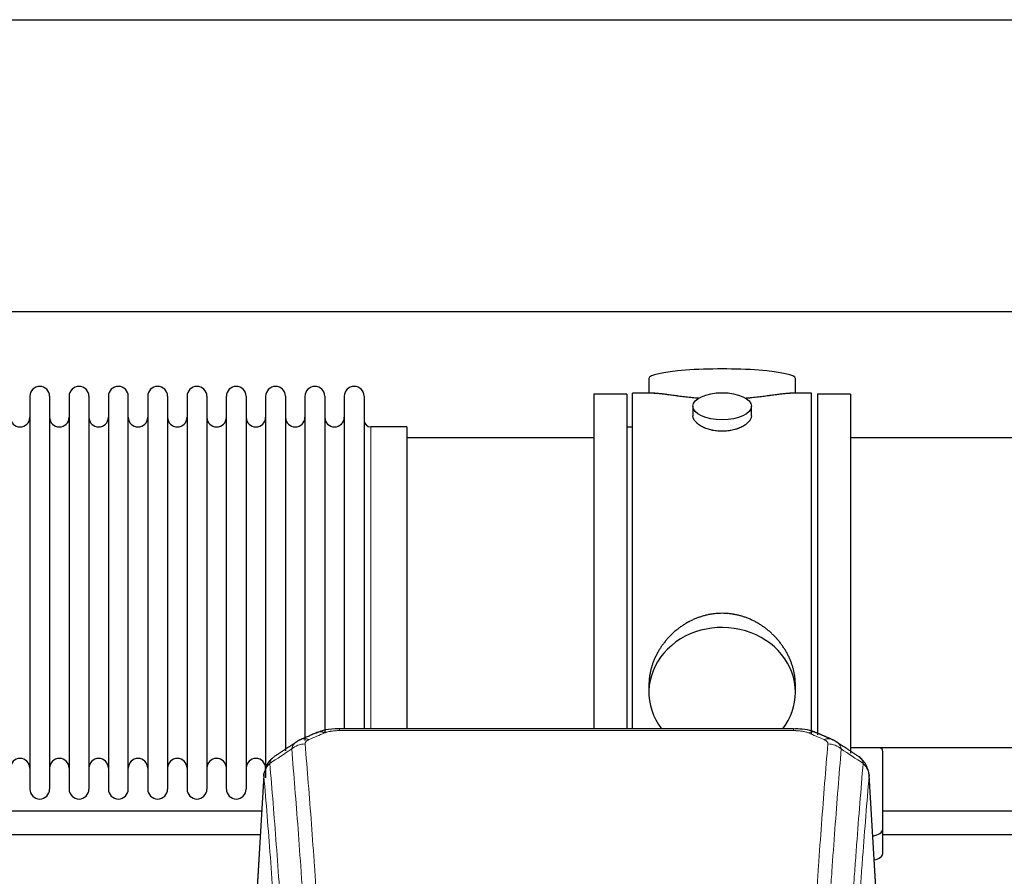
# Model space of a CAD drawing. Header units: inches. Extents: x 0 to 29700, y -16 to 21000.
# Tile 222 of 256: x 24503 to 25009, y 18203 to 18643. Entities that reach past the tile are written whole.
import ezdxf

# ---------------------------------------------------------------- set-up
doc = ezdxf.new("R2010")
doc.units = ezdxf.units.IN
doc.layers.add('1', color=7, linetype='Continuous', true_color=0xffffff)

msp = doc.modelspace()

# ---------------------------------------------------------------- linework, layer by layer
at = {"layer": '1', "color": 2, "linetype": 'Continuous', "lineweight": 25}
for p, q in [((23244.599, 18643.494), (26604.054, 18643.494)), ((23244.599, 18493.494), (26604.054, 18493.494)), ((24826.459, 18459.151), (24826.459, 18451.531)), ((24901.738, 18451.531), (24901.738, 18459.151)), ((24508.299, 18450.001), (24508.299, 18248.201)), ((24518.499, 18450.001), (24518.499, 18248.201)), ((24528.499, 18450.001), (24528.499, 18248.201)), ((24538.699, 18450.001), (24538.699, 18248.201)), ((24548.699, 18450.001), (24548.699, 18248.201)), ((24558.899, 18248.201), (24558.899, 18450.001)), ((24568.899, 18450.001), (24568.899, 18248.201)), ((24579.099, 18450.001), (24579.099, 18248.201)), ((24589.099, 18450.001), (24589.099, 18395.691)), ((24599.299, 18450.001), (24599.299, 18395.691)), ((24609.299, 18395.691), (24609.299, 18450.001)), ((24619.499, 18450.001), (24619.499, 18395.691)), ((24629.499, 18450.001), (24629.499, 18395.691)), ((24639.699, 18450.001), (24639.699, 18395.691)), ((24649.699, 18450.001), (24649.699, 18395.691)), ((24659.899, 18450.001), (24659.899, 18395.691)), ((24669.899, 18450.001), (24669.899, 18395.691)), ((24680.099, 18450.001), (24680.099, 18395.691)), ((24815.099, 18451.101), (24798.099, 18451.101)), ((24798.099, 18451.101), (24798.099, 18349.101)), ((24815.099, 18451.101), (24815.099, 18349.101)), ((24829.445, 18451.531), (24818.099, 18451.531)), ((24818.099, 18349.101), (24818.099, 18451.531)), ((24910.099, 18451.531), (24898.802, 18451.531)), ((24910.099, 18349.101), (24910.099, 18451.531)), ((24930.099, 18451.101), (24913.099, 18451.101)), ((24913.099, 18451.101), (24913.099, 18276.152)), ((24930.099, 18451.101), (24930.099, 18266.569)), ((24849.051, 18444.898), (24849.051, 18439.933)), ((24879.146, 18439.956), (24879.146, 18444.898)), ((24702.099, 18434.251), (24683.599, 18434.251)), ((24702.099, 18434.251), (24702.099, 18388.419)), ((24818.099, 18434.101), (24815.099, 18434.101)), ((24798.099, 18428.601), (24702.099, 18428.601)), ((25026.099, 18428.601), (24930.099, 18428.601)), ((24589.099, 18395.691), (24589.099, 18248.201)), ((24599.299, 18395.691), (24599.299, 18248.201)), ((24609.299, 18248.201), (24609.299, 18395.691)), ((24619.499, 18395.691), (24619.499, 18248.201)), ((24629.499, 18395.691), (24629.499, 18253.943)), ((24639.699, 18395.691), (24639.699, 18267.933)), ((24649.699, 18395.691), (24649.699, 18273.218)), ((24659.899, 18395.691), (24659.899, 18276.911)), ((24669.899, 18395.691), (24669.899, 18279.182)), ((24680.099, 18395.691), (24680.099, 18279.182)), ((24702.099, 18388.419), (24702.099, 18279.181)), ((24798.099, 18349.101), (24798.099, 18279.182)), ((24815.099, 18349.101), (24815.099, 18279.182)), ((24818.099, 18279.181), (24818.099, 18349.101)), ((24910.099, 18276.487), (24910.099, 18349.101)), ((24826.459, 18301.872), (24826.459, 18297.847)), ((24901.738, 18297.847), (24901.738, 18301.87)), ((24900.685, 18279.186), (24667.513, 18279.186)), ((24930.099, 18269.601), (25026.099, 18269.601)), ((24946.599, 18227.501), (24946.599, 18267.575)), ((24628.581, 18255.389), (24623.33, 18168.753)), ((24944.867, 18168.753), (24939.616, 18255.39)), ((24946.599, 18215.083), (24946.599, 18227.501))]:
    msp.add_line(p, q, dxfattribs=at)
at = {"layer": '1', "color": 110, "linetype": 'Continuous', "lineweight": 13}
for p, q in [((24683.599, 18434.251), (24683.599, 18388.419)), ((24683.599, 18388.419), (24683.599, 18279.181)), ((24667.513, 18279.186), (24667.513, 18278.233)), ((24900.685, 18278.233), (24667.513, 18278.233)), ((24900.685, 18279.184), (24900.685, 18278.233)), ((24628.583, 18254.767), (24623.335, 18168.178)), ((24944.862, 18168.178), (24939.615, 18254.767))]:
    msp.add_line(p, q, dxfattribs=at)
at = {"layer": '1', "color": 2, "linetype": 'Continuous', "lineweight": 25}
for centre, radius, start, end in [((24513.399, 18450.001), 5.1, 0, 180), ((24533.599, 18450.001), 5.1, 0, 180), ((24553.799, 18450.001), 5.1, 0, 180), ((24573.999, 18450.001), 5.1, 0, 180), ((24594.199, 18450.001), 5.1, 0, 180), ((24614.399, 18450.001), 5.1, 0, 180), ((24634.599, 18450.001), 5.1, 0, 180), ((24654.799, 18450.001), 5.1, 0, 180), ((24674.999, 18450.001), 5.1, 0, 180), ((24503.299, 18439.251), 5, 180, 0), ((24523.499, 18439.251), 5, 180, 0), ((24543.699, 18439.251), 5, 180, 0), ((24563.899, 18439.251), 5, 180, 0), ((24584.099, 18439.251), 5, 180, 0), ((24604.299, 18439.251), 5, 180, 0), ((24624.499, 18439.251), 5, 180, 0), ((24644.699, 18439.251), 5, 180, 0), ((24664.899, 18439.251), 5, 180, 0), ((24683.599, 18437.751), 3.5, 180, 270), ((24503.299, 18258.951), 5, 0, 180), ((24523.499, 18258.951), 5, 0, 180), ((24543.699, 18258.951), 5, 0, 180), ((24563.899, 18258.951), 5, 0, 180), ((24584.099, 18258.951), 5, 0, 180), ((24604.299, 18258.951), 5, 0, 180), ((24624.499, 18258.951), 5, 0, 180), ((24513.399, 18248.201), 5.1, 180, 0), ((24533.599, 18248.201), 5.1, 180, 0), ((24553.799, 18248.201), 5.1, 180, 0), ((24573.999, 18248.201), 5.1, 180, 0), ((24594.199, 18248.201), 5.1, 180, 0), ((24614.399, 18248.201), 5.1, 180, 0)]:
    msp.add_arc(centre, radius, start, end, dxfattribs=at)
for centre, major_axis, ratio, start_param, end_param in [((24864.099, 18459.151), (37.64, 0), 0.1305262, 0, 3.1415927), ((24864.099, 18297.847), (37.64, 0), 0.8870108, 0, 3.7346664), ((24864.099, 18297.847), (37.64, 0), 0.8870108, 5.6900133, 6.2831853), ((24659.754, 18268.023), (3.953, -9.186), 0.6419268, 2.5510147, 3.1418997), ((24938.599, 18267.575), (-8, 0), 0.4617486, 3.1415927, 3.722063), ((24938.599, 18227.501), (-8, 0), 0.4617486, 1.9439586, 3.1415927), ((24938.599, 18215.083), (-8, 0), 0.4617486, 2.0459273, 3.1415927)]:
    msp.add_ellipse(centre, major_axis=major_axis, ratio=ratio, start_param=start_param, end_param=end_param, dxfattribs=at)
msp.add_ellipse((24864.099, 18444.898), major_axis=(15.048, 0), ratio=0.4617486, dxfattribs=at)
at = {"layer": '1', "color": 110, "linetype": 'Continuous', "lineweight": 13}
for centre, major_axis, ratio, start_param, end_param in [((24908.443, 18268.023), (-3.953, -9.186), 0.6419268, 3.1410059, 3.7321706), ((24651.745, 18264.566), (3.975, -9.176), 0.6408251, 2.5472213, 3.141301), ((24916.452, 18264.566), (3.975, 9.176), 0.6408251, 0.0010737, 0.5943713), ((24649.773, 18262.373), (-9.964, -0.842), 0.9013977, 4.6363308, 5.3961502), ((24918.424, 18262.373), (-9.964, 0.842), 0.9013977, 4.0286278, 4.7884472)]:
    msp.add_ellipse(centre, major_axis=major_axis, ratio=ratio, start_param=start_param, end_param=end_param, dxfattribs=at)
at = {"layer": '1', "color": 2, "linetype": 'Continuous', "lineweight": 25}
for points, knots in [([(24852.227, 18448.942), (24852.224, 18448.943), (24852.222, 18448.943), (24852.146, 18448.949), (24852.072, 18448.955), (24851.924, 18448.967), (24851.704, 18448.985), (24850.898, 18449.052), (24849.603, 18449.168), (24847.921, 18449.335), (24846.284, 18449.513), (24844.69, 18449.698), (24843.141, 18449.888), (24842.137, 18450.017), (24841.519, 18450.097), (24841.396, 18450.113), (24841.151, 18450.146), (24840.786, 18450.194), (24840.427, 18450.242), (24839.717, 18450.337), (24838.793, 18450.462), (24837.472, 18450.642), (24836.214, 18450.813), (24835.02, 18450.972), (24834.266, 18451.069), (24833.717, 18451.137), (24833.446, 18451.17), (24833.182, 18451.201), (24833.007, 18451.222), (24832.92, 18451.232), (24832.491, 18451.281), (24831.831, 18451.353), (24830.922, 18451.437), (24830.094, 18451.496), (24829.457, 18451.525), (24829.102, 18451.53), (24828.979, 18451.531)], [0, 0, 0, 0, 0.0002215, 0.0002215, 0.0071429, 0.0071429, 0.0140642, 0.027907, 0.083278, 0.1386489, 0.1940199, 0.2493909, 0.3047619, 0.3601329, 0.3601329, 0.3739756, 0.3739756, 0.3878184, 0.4155039, 0.4155039, 0.4708749, 0.5262458, 0.5816168, 0.6369878, 0.6923588, 0.6923588, 0.7200443, 0.733887, 0.733887, 0.7477298, 0.7477298, 0.8031008, 0.8584718, 0.9138427, 0.9692137, 1, 1, 1, 1]), ([(24899.223, 18451.531), (24899.099, 18451.53), (24898.742, 18451.525), (24898.101, 18451.496), (24897.268, 18451.436), (24896.658, 18451.38), (24896.259, 18451.339), (24896.178, 18451.331), (24896.016, 18451.314), (24895.769, 18451.288), (24895.517, 18451.259), (24895.003, 18451.2), (24894.295, 18451.115), (24893.167, 18450.971), (24891.973, 18450.812), (24890.711, 18450.64), (24889.826, 18450.519), (24889.144, 18450.427), (24888.799, 18450.38), (24888.448, 18450.332), (24888.212, 18450.301), (24888.093, 18450.285), (24887.499, 18450.205), (24886.532, 18450.077), (24885.034, 18449.885), (24883.49, 18449.696), (24881.9, 18449.511), (24880.261, 18449.334), (24879.137, 18449.222), (24878.281, 18449.141), (24877.851, 18449.102), (24877.415, 18449.063), (24877.196, 18449.044), (24877.123, 18449.038), (24876.977, 18449.025), (24876.69, 18449.001), (24876.402, 18448.977), (24876.187, 18448.96)], [0, 0, 0, 0, 0.0313476, 0.0871263, 0.142905, 0.1986836, 0.1986836, 0.2126283, 0.2126283, 0.226573, 0.2544623, 0.2544623, 0.310241, 0.3660196, 0.4217983, 0.477577, 0.5333556, 0.5333556, 0.561245, 0.5751896, 0.5751896, 0.5891343, 0.5891343, 0.644913, 0.7006917, 0.7564703, 0.812249, 0.8680277, 0.9238063, 0.9238063, 0.9516957, 0.9656403, 0.9656403, 0.9726127, 0.9726127, 0.979585, 1, 1, 1, 1]), ([(24864.099, 18432.023), (24863.601, 18432.023), (24863.107, 18432.038), (24862.129, 18432.095), (24861.643, 18432.138), (24860.681, 18432.251), (24860.204, 18432.322), (24859.612, 18432.427), (24859.435, 18432.46), (24859.259, 18432.495), (24859.141, 18432.519), (24859.083, 18432.531), (24858.791, 18432.592), (24858.56, 18432.644), (24857.877, 18432.809), (24857.433, 18432.932), (24856.569, 18433.199), (24856.149, 18433.343), (24855.536, 18433.577), (24855.335, 18433.658), (24855.037, 18433.783), (24854.938, 18433.825), (24854.792, 18433.89), (24854.743, 18433.912), (24854.646, 18433.955), (24854.213, 18434.153), (24853.804, 18434.361), (24853.111, 18434.746), (24852.782, 18434.945), (24852.16, 18435.357), (24851.867, 18435.571), (24851.523, 18435.845), (24851.455, 18435.901), (24851.322, 18436.012), (24851.257, 18436.068), (24851.066, 18436.236), (24850.945, 18436.349), (24850.597, 18436.69), (24850.387, 18436.919), (24850.012, 18437.382), (24849.846, 18437.616), (24849.631, 18437.969), (24849.565, 18438.088), (24849.489, 18438.236), (24849.475, 18438.266), (24849.446, 18438.325), (24849.432, 18438.355), (24849.391, 18438.444), (24849.365, 18438.503), (24849.244, 18438.799), (24849.172, 18439.033), (24849.075, 18439.497), (24849.051, 18439.727), (24849.051, 18439.957), (24849.051, 18439.96), (24849.051, 18439.963)], [0, 0, 0, 0, 0.0624454, 0.0624454, 0.1248907, 0.1248907, 0.1873361, 0.1873361, 0.2029474, 0.2107531, 0.2107531, 0.2185588, 0.2185588, 0.2497814, 0.2497814, 0.3122268, 0.3122268, 0.3746722, 0.3746722, 0.4058948, 0.4058948, 0.4215062, 0.4215062, 0.4293119, 0.4293119, 0.4371175, 0.4995629, 0.4995629, 0.5620082, 0.5620082, 0.6244536, 0.6244536, 0.6400649, 0.6400649, 0.6556763, 0.6556763, 0.686899, 0.686899, 0.7493443, 0.7493443, 0.8117897, 0.8117897, 0.8430124, 0.8430124, 0.850818, 0.850818, 0.8586237, 0.8586237, 0.874235, 0.874235, 0.9366804, 0.9366804, 0.9991258, 0.9991258, 1, 1, 1, 1]), ([(24879.146, 18439.959), (24879.147, 18439.731), (24879.122, 18439.502), (24879.027, 18439.039), (24878.955, 18438.805), (24878.764, 18438.336), (24878.645, 18438.101), (24878.466, 18437.805), (24878.429, 18437.746), (24878.371, 18437.657), (24878.351, 18437.627), (24878.311, 18437.568), (24878.208, 18437.42), (24878.097, 18437.273), (24877.814, 18436.924), (24877.605, 18436.694), (24877.143, 18436.242), (24876.892, 18436.019), (24876.482, 18435.692), (24876.341, 18435.583), (24876.12, 18435.422), (24876.045, 18435.369), (24875.893, 18435.263), (24875.815, 18435.21), (24875.423, 18434.95), (24875.093, 18434.749), (24874.401, 18434.365), (24874.039, 18434.181), (24873.282, 18433.83), (24872.887, 18433.664), (24872.425, 18433.487), (24872.373, 18433.467), (24872.269, 18433.429), (24872.217, 18433.409), (24872.06, 18433.352), (24871.744, 18433.24), (24871.422, 18433.135), (24870.773, 18432.934), (24870.33, 18432.812), (24869.425, 18432.593), (24868.963, 18432.495), (24868.256, 18432.368), (24868.018, 18432.329), (24867.657, 18432.276), (24867.536, 18432.258), (24867.293, 18432.226), (24867.172, 18432.211), (24866.564, 18432.139), (24866.075, 18432.096), (24865.091, 18432.038), (24864.596, 18432.023), (24864.099, 18432.023)], [0, 0, 0, 0, 0.0621483, 0.0621483, 0.1246718, 0.1246718, 0.1871952, 0.1871952, 0.2028261, 0.2028261, 0.2106415, 0.2106415, 0.2184569, 0.2497186, 0.2497186, 0.3122421, 0.3122421, 0.3747655, 0.3747655, 0.4060273, 0.4060273, 0.4216581, 0.4216581, 0.437289, 0.437289, 0.4998124, 0.4998124, 0.5623359, 0.5623359, 0.6248593, 0.6248593, 0.6326748, 0.6326748, 0.6404902, 0.6404902, 0.656121, 0.6873828, 0.6873828, 0.7499062, 0.7499062, 0.8124297, 0.8124297, 0.8436914, 0.8436914, 0.8593222, 0.8593222, 0.8749531, 0.8749531, 0.9374766, 0.9374766, 1, 1, 1, 1]), ([(24901.738, 18301.835), (24901.738, 18302.367), (24901.723, 18302.904), (24901.678, 18303.722), (24901.654, 18304.072), (24901.624, 18304.424), (24901.612, 18304.564), (24901.605, 18304.635), (24901.585, 18304.846), (24901.512, 18305.55), (24901.339, 18306.813), (24901.019, 18308.49), (24900.611, 18310.16), (24900.114, 18311.822), (24899.531, 18313.475), (24899.083, 18314.571), (24898.784, 18315.254), (24898.724, 18315.391), (24898.601, 18315.663), (24898.414, 18316.071), (24898.22, 18316.475), (24897.822, 18317.278), (24897.266, 18318.337), (24896.358, 18319.888), (24895.375, 18321.403), (24894.318, 18322.88), (24893.564, 18323.84), (24892.979, 18324.549), (24892.781, 18324.784), (24892.479, 18325.134), (24892.377, 18325.25), (24892.173, 18325.482), (24891.66, 18326.056), (24890.709, 18327.062), (24889.384, 18328.34), (24888.003, 18329.557), (24886.566, 18330.711), (24885.071, 18331.801), (24884.036, 18332.485), (24883.244, 18332.98), (24882.978, 18333.142), (24882.642, 18333.342), (24882.575, 18333.381), (24882.44, 18333.46), (24882.237, 18333.578), (24881.492, 18334.002), (24880.257, 18334.656), (24878.577, 18335.443), (24876.864, 18336.145), (24875.118, 18336.76), (24873.338, 18337.289), (24872.129, 18337.581), (24871.213, 18337.777), (24870.906, 18337.839), (24870.521, 18337.911), (24870.444, 18337.925), (24870.29, 18337.953), (24870.058, 18337.993), (24869.209, 18338.135), (24867.819, 18338.319), (24865.966, 18338.467), (24864.112, 18338.516), (24862.258, 18338.468), (24860.403, 18338.322), (24859.166, 18338.159), (24858.393, 18338.036), (24858.239, 18338.01), (24857.929, 18337.957), (24857.467, 18337.874), (24857.007, 18337.782), (24856.092, 18337.586), (24854.882, 18337.295), (24853.1, 18336.767), (24851.349, 18336.151), (24849.629, 18335.446), (24848.502, 18334.919), (24847.666, 18334.502), (24847.388, 18334.359), (24847.042, 18334.176), (24846.904, 18334.102), (24846.629, 18333.953), (24845.878, 18333.538), (24844.676, 18332.824), (24843.128, 18331.802), (24841.634, 18330.713), (24840.195, 18329.558), (24838.808, 18328.336), (24837.92, 18327.478), (24837.43, 18326.983), (24837.376, 18326.928), (24837.268, 18326.817), (24837.214, 18326.762), (24837.053, 18326.595), (24836.732, 18326.26), (24836.419, 18325.92), (24835.802, 18325.236), (24835.003, 18324.31), (24833.878, 18322.878), (24832.824, 18321.405), (24831.842, 18319.892), (24830.932, 18318.338), (24830.374, 18317.275), (24830.041, 18316.603), (24829.975, 18316.467), (24829.846, 18316.197), (24829.654, 18315.791), (24829.47, 18315.384), (24829.114, 18314.569), (24828.668, 18313.478), (24828.086, 18311.831), (24827.59, 18310.173), (24827.182, 18308.506), (24826.861, 18306.829), (24826.706, 18305.705), (24826.628, 18305), (24826.614, 18304.859), (24826.587, 18304.578), (24826.549, 18304.156), (24826.52, 18303.737), (24826.475, 18302.912), (24826.459, 18302.369), (24826.459, 18301.83)], [0, 0, 0, 0, 0.0151373, 0.0151373, 0.0229562, 0.0249109, 0.0249109, 0.0268656, 0.0268656, 0.030775, 0.0464127, 0.0620504, 0.0776881, 0.0933258, 0.1089635, 0.1246012, 0.1246012, 0.1285107, 0.1285107, 0.1324201, 0.1402389, 0.1402389, 0.1558766, 0.1715144, 0.1871521, 0.2027898, 0.2184275, 0.2184275, 0.2262463, 0.2262463, 0.2301558, 0.2301558, 0.2340652, 0.2497029, 0.2653406, 0.2809783, 0.296616, 0.3122537, 0.3278914, 0.3278914, 0.3357103, 0.3357103, 0.337665, 0.337665, 0.3396197, 0.3435291, 0.3591668, 0.3748045, 0.3904422, 0.4060799, 0.4217176, 0.4373554, 0.4373554, 0.4451742, 0.4451742, 0.4471289, 0.4471289, 0.4490836, 0.4529931, 0.4686308, 0.4842685, 0.4999062, 0.5155439, 0.5311816, 0.5468193, 0.5468193, 0.5507287, 0.5507287, 0.5546381, 0.562457, 0.562457, 0.5780947, 0.5937324, 0.6093701, 0.6250078, 0.6406455, 0.6406455, 0.6484644, 0.6484644, 0.6504191, 0.6523738, 0.6562832, 0.6719209, 0.6875586, 0.7031963, 0.7188341, 0.7344718, 0.7501095, 0.7501095, 0.7520642, 0.7520642, 0.7540189, 0.7540189, 0.7579283, 0.7657472, 0.7657472, 0.7813849, 0.7970226, 0.8126603, 0.828298, 0.8439357, 0.8595734, 0.8595734, 0.8634828, 0.8634828, 0.8673923, 0.8752111, 0.8752111, 0.8908488, 0.9064865, 0.9221242, 0.9377619, 0.9533996, 0.9690373, 0.9690373, 0.9729468, 0.9729468, 0.9768562, 0.984675, 0.984675, 1, 1, 1, 1]), ([(24668.812, 18279.169), (24667.585, 18279.21), (24664.143, 18279.131), (24659.512, 18278.724), (24656.618, 18277.396), (24655.683, 18276.873)], [0, 0, 0, 0, 0.2639672, 0.7540872, 1, 1, 1, 1]), ([(24912.33, 18277.078), (24911.728, 18277.397), (24909.515, 18278.413), (24905.529, 18279.03), (24902.201, 18279.136), (24900.682, 18279.058)], [0, 0, 0, 0, 0.1770393, 0.635172, 1, 1, 1, 1]), ([(24633.524, 18264.577), (24633.004, 18264.204), (24631.946, 18263.295), (24630.583, 18261.512), (24629.53, 18259.357), (24629.113, 18257.831), (24628.978, 18257.058)], [0, 0, 0, 0, 0.2123708, 0.4683651, 0.7393635, 1, 1, 1, 1]), ([(24939.533, 18256.05), (24939.421, 18257), (24938.978, 18258.839), (24937.685, 18261.455), (24936.004, 18263.552), (24934.714, 18264.595), (24934.092, 18265.015)], [0, 0, 0, 0, 0.2790385, 0.5536712, 0.8024065, 1, 1, 1, 1]), ([(24628.583, 18254.767), (24628.582, 18254.779), (24628.581, 18254.802), (24628.579, 18254.837), (24628.577, 18254.873), (24628.576, 18254.908), (24628.575, 18254.943), (24628.574, 18254.978), (24628.573, 18255.012), (24628.573, 18255.047), (24628.572, 18255.082), (24628.572, 18255.117), (24628.573, 18255.152), (24628.573, 18255.186), (24628.574, 18255.221), (24628.575, 18255.255), (24628.576, 18255.29), (24628.578, 18255.324), (24628.579, 18255.358), (24628.581, 18255.393), (24628.583, 18255.427), (24628.586, 18255.461), (24628.588, 18255.495), (24628.591, 18255.529), (24628.594, 18255.563), (24628.597, 18255.597), (24628.601, 18255.631), (24628.605, 18255.665), (24628.609, 18255.698), (24628.613, 18255.732), (24628.617, 18255.766), (24628.622, 18255.799), (24628.627, 18255.833), (24628.632, 18255.866), (24628.637, 18255.9), (24628.643, 18255.933), (24628.649, 18255.966), (24628.655, 18255.999), (24628.661, 18256.032), (24628.668, 18256.065), (24628.674, 18256.098), (24628.681, 18256.131), (24628.688, 18256.164), (24628.696, 18256.197), (24628.703, 18256.23), (24628.711, 18256.262), (24628.719, 18256.295), (24628.728, 18256.327), (24628.736, 18256.36), (24628.745, 18256.392), (24628.754, 18256.424), (24628.763, 18256.457), (24628.772, 18256.489), (24628.782, 18256.521), (24628.791, 18256.553), (24628.802, 18256.585), (24628.812, 18256.617), (24628.822, 18256.649), (24628.833, 18256.68), (24628.844, 18256.712), (24628.855, 18256.743), (24628.866, 18256.775), (24628.878, 18256.806), (24628.889, 18256.838), (24628.899, 18256.864), (24628.905, 18256.88), (24628.907, 18256.885)], [0, 0, 0, 0, 0.0160287, 0.0320483, 0.0480589, 0.0640604, 0.080053, 0.0960364, 0.1120109, 0.1279763, 0.1439327, 0.1598801, 0.1758184, 0.1917478, 0.2076681, 0.2235794, 0.2394817, 0.255375, 0.2712593, 0.2871346, 0.3030009, 0.3188582, 0.3347065, 0.3505458, 0.3663762, 0.3821975, 0.3980099, 0.4138133, 0.4296077, 0.4453931, 0.4611696, 0.4769371, 0.4926957, 0.5084453, 0.5241859, 0.5399176, 0.5556403, 0.5713541, 0.5870589, 0.6027548, 0.6184418, 0.6341198, 0.6497889, 0.6654491, 0.6811003, 0.6967426, 0.712376, 0.7280004, 0.743616, 0.7592226, 0.7748203, 0.7904091, 0.8059891, 0.8215601, 0.8371222, 0.8526754, 0.8682197, 0.8837552, 0.8992817, 0.9147994, 0.9303082, 0.9458081, 0.9612991, 0.9767813, 0.9922546, 1, 1, 1, 1]), ([(24939.531, 18256.057), (24939.543, 18256), (24939.598, 18255.692), (24939.626, 18255.355), (24939.625, 18255.05), (24939.624, 18254.979), (24939.622, 18254.909), (24939.619, 18254.838), (24939.616, 18254.791), (24939.615, 18254.767)], [0, 0, 0, 0, 0.135601, 0.730798, 0.7844814, 0.8382432, 0.8920836, 0.9460025, 1, 1, 1, 1]), ([(24627.464, 18236.812), (24610.917, 18236.812), (24565.572, 18236.812), (24493.999, 18236.812), (24430.269, 18236.812), (24395.338, 18236.812), (24386.634, 18236.812)], [0, 0, 0, 0, 0.2061192, 0.5648663, 0.8915757, 1, 1, 1, 1]), ([(24386.634, 18224.812), (24422.224, 18224.812), (24502.267, 18224.812), (24582.309, 18224.812), (24626.761, 18224.812)], [0, 0, 0, 0, 0.4446429, 1, 1, 1, 1])]:
    msp.add_open_spline(points, degree=3, knots=knots, dxfattribs=at)
for points, degree in [([(24655.801, 18277.206), (24647.771, 18273.737)], 1), ([(24920.427, 18273.741), (24916.411, 18275.484), (24912.397, 18277.202)], 2), ([(24645.38, 18272.463), (24639.751, 18268.742), (24634.129, 18265.031)], 2), ([(24647.801, 18273.67), (24646.439, 18273.367), (24645.45, 18272.436)], 2), ([(24922.74, 18272.4), (24921.708, 18273.302), (24920.385, 18273.66)], 2), ([(24934.069, 18265.031), (24928.454, 18268.737), (24922.832, 18272.454)], 2), ([(25187.489, 18236.812), (25107.201, 18236.812), (25026.912, 18236.812), (24946.623, 18236.812)], 3), ([(24946.623, 18224.812), (25026.665, 18224.812), (25106.708, 18224.812), (25186.75, 18224.812)], 3)]:
    msp.add_open_spline(points, degree=degree, dxfattribs=at)
at = {"layer": '1', "color": 110, "linetype": 'Continuous', "lineweight": 13}
for points in [[(24659.754, 18277.066), (24657.085, 18275.913), (24654.415, 18274.756), (24651.745, 18273.595)], [(24916.452, 18273.595), (24913.782, 18274.756), (24911.113, 18275.913), (24908.443, 18277.066)], [(24642.89, 18268.804), (24639.138, 18266.327), (24635.387, 18263.854), (24631.638, 18261.383)], [(24936.559, 18261.383), (24932.81, 18263.854), (24929.06, 18266.327), (24925.307, 18268.804)]]:
    msp.add_open_spline(points, degree=3, dxfattribs=at)
for points, knots in [([(24659.754, 18277.066), (24659.879, 18277.12), (24660.009, 18277.172), (24660.211, 18277.248), (24660.279, 18277.272), (24660.417, 18277.32), (24660.486, 18277.344), (24660.839, 18277.458), (24661.133, 18277.541), (24661.743, 18277.691), (24662.059, 18277.758), (24662.467, 18277.834), (24662.549, 18277.848), (24662.714, 18277.877), (24662.796, 18277.89), (24663.045, 18277.93), (24663.211, 18277.954), (24663.712, 18278.023), (24664.049, 18278.061), (24664.729, 18278.126), (24665.071, 18278.152), (24665.761, 18278.193), (24666.108, 18278.208), (24666.807, 18278.228), (24667.159, 18278.233), (24667.513, 18278.233)], [0, 0, 0, 0, 0.0625, 0.0625, 0.09375, 0.09375, 0.125, 0.125, 0.25, 0.25, 0.375, 0.375, 0.40625, 0.40625, 0.4375, 0.4375, 0.5, 0.5, 0.625, 0.625, 0.75, 0.75, 0.875, 0.875, 1, 1, 1, 1]), ([(24900.685, 18278.233), (24901.039, 18278.233), (24901.392, 18278.228), (24901.833, 18278.216), (24901.921, 18278.213), (24902.097, 18278.206), (24902.185, 18278.203), (24902.449, 18278.191), (24902.624, 18278.182), (24903.146, 18278.151), (24903.49, 18278.124), (24904.173, 18278.058), (24904.511, 18278.019), (24905.178, 18277.928), (24905.508, 18277.875), (24905.874, 18277.807), (24905.914, 18277.799), (24905.995, 18277.784), (24906.115, 18277.76), (24906.393, 18277.702), (24906.625, 18277.649), (24907.079, 18277.537), (24907.371, 18277.454), (24907.927, 18277.273), (24908.193, 18277.174), (24908.443, 18277.066)], [0, 0, 0, 0, 0.125, 0.125, 0.15625, 0.15625, 0.1875, 0.1875, 0.25, 0.25, 0.375, 0.375, 0.5, 0.5, 0.625, 0.625, 0.640625, 0.640625, 0.65625, 0.6875, 0.75, 0.75, 0.875, 0.875, 1, 1, 1, 1]), ([(24642.89, 18268.804), (24642.926, 18269.048), (24642.98, 18269.287), (24643.068, 18269.577), (24643.086, 18269.635), (24643.126, 18269.75), (24643.147, 18269.807), (24643.213, 18269.977), (24643.261, 18270.088), (24643.417, 18270.416), (24643.659, 18270.838), (24643.966, 18271.23), (24644.222, 18271.512), (24644.334, 18271.627), (24644.453, 18271.74), (24644.501, 18271.784), (24644.525, 18271.806), (24644.598, 18271.873), (24644.648, 18271.916), (24644.903, 18272.13), (24645.121, 18272.292), (24645.362, 18272.451), (24645.371, 18272.457), (24645.38, 18272.462)], [0, 0, 0, 0, 0.1656246, 0.1656246, 0.2070308, 0.2070308, 0.2484369, 0.2484369, 0.3312492, 0.3312492, 0.4968738, 0.6624984, 0.6624984, 0.7453108, 0.7660138, 0.7660138, 0.7867169, 0.7867169, 0.8281231, 0.8281231, 0.9937477, 0.9937477, 1, 1, 1, 1]), ([(24649.773, 18271.393), (24649.765, 18271.495), (24649.767, 18271.597), (24649.784, 18271.724), (24649.788, 18271.75), (24649.798, 18271.801), (24649.804, 18271.826), (24649.823, 18271.902), (24649.838, 18271.952), (24649.894, 18272.103), (24649.942, 18272.201), (24650.062, 18272.396), (24650.134, 18272.491), (24650.261, 18272.633), (24650.306, 18272.68), (24650.378, 18272.749), (24650.403, 18272.772), (24650.454, 18272.818), (24650.48, 18272.841), (24650.615, 18272.954), (24650.733, 18273.041), (24650.989, 18273.209), (24651.127, 18273.291), (24651.422, 18273.447), (24651.579, 18273.522), (24651.745, 18273.595)], [0, 0, 0, 0, 0.125, 0.125, 0.15625, 0.15625, 0.1875, 0.1875, 0.25, 0.25, 0.375, 0.375, 0.5, 0.5, 0.5625, 0.5625, 0.59375, 0.59375, 0.625, 0.625, 0.75, 0.75, 0.875, 0.875, 1, 1, 1, 1]), ([(24916.452, 18273.595), (24916.618, 18273.522), (24916.776, 18273.447), (24916.963, 18273.348), (24916.999, 18273.328), (24917.071, 18273.287), (24917.107, 18273.267), (24917.211, 18273.205), (24917.278, 18273.164), (24917.471, 18273.037), (24917.705, 18272.863), (24917.896, 18272.679), (24918.022, 18272.538), (24918.061, 18272.49), (24918.115, 18272.417), (24918.133, 18272.393), (24918.166, 18272.344), (24918.182, 18272.319), (24918.258, 18272.197), (24918.306, 18272.098), (24918.379, 18271.898), (24918.403, 18271.798), (24918.43, 18271.596), (24918.433, 18271.495), (24918.424, 18271.393)], [0, 0, 0, 0, 0.125, 0.125, 0.15625, 0.15625, 0.1875, 0.1875, 0.25, 0.25, 0.375, 0.5, 0.5, 0.5625, 0.5625, 0.59375, 0.59375, 0.625, 0.625, 0.75, 0.75, 0.875, 0.875, 1, 1, 1, 1]), ([(24922.822, 18272.46), (24922.831, 18272.453), (24922.841, 18272.447), (24923.084, 18272.288), (24923.518, 18271.964), (24923.891, 18271.605), (24924.147, 18271.323), (24924.228, 18271.226), (24924.344, 18271.079), (24924.382, 18271.029), (24924.455, 18270.928), (24924.491, 18270.877), (24924.663, 18270.621), (24924.784, 18270.41), (24924.991, 18269.973), (24925.165, 18269.524), (24925.271, 18269.048), (24925.307, 18268.804)], [0, 0, 0, 0, 0.0068075, 0.0068075, 0.1723396, 0.3378717, 0.3378717, 0.4206377, 0.4206377, 0.4620207, 0.4620207, 0.5034038, 0.5034038, 0.6689358, 0.6689358, 0.8344679, 1, 1, 1, 1]), ([(24654.864, 18086.365), (24654.426, 18094.934), (24653.534, 18111.832), (24652.613, 18128.255), (24651.91, 18140.394), (24651.673, 18144.41), (24651.197, 18152.383), (24650.957, 18156.34), (24650.23, 18168.122), (24649.739, 18175.854), (24649.114, 18185.368), (24648.989, 18187.262), (24648.737, 18191.037), (24648.358, 18196.674), (24647.975, 18202.242), (24647.204, 18213.284), (24646.16, 18227.756), (24644.55, 18248.716), (24643.448, 18262.191), (24642.89, 18268.804)], [0, 0, 0, 0, 0.125, 0.25, 0.25, 0.3125, 0.3125, 0.375, 0.375, 0.5, 0.5, 0.53125, 0.53125, 0.5625, 0.625, 0.625, 0.75, 0.875, 1, 1, 1, 1]), ([(24649.773, 18271.393), (24650.331, 18264.773), (24651.431, 18251.283), (24653.039, 18230.298), (24654.081, 18215.809), (24654.852, 18204.755), (24655.234, 18199.181), (24655.613, 18193.536), (24655.864, 18189.758), (24655.989, 18187.86), (24656.613, 18178.336), (24657.104, 18170.594), (24657.829, 18158.799), (24658.069, 18154.838), (24658.545, 18146.855), (24658.781, 18142.834), (24659.483, 18130.681), (24660.404, 18114.239), (24661.294, 18097.32), (24661.732, 18088.741)], [0, 0, 0, 0, 0.125, 0.25, 0.375, 0.375, 0.4375, 0.46875, 0.46875, 0.5, 0.5, 0.625, 0.625, 0.6875, 0.6875, 0.75, 0.75, 0.875, 1, 1, 1, 1]), ([(24906.466, 18088.741), (24906.903, 18097.32), (24907.794, 18114.239), (24908.714, 18130.681), (24909.416, 18142.834), (24909.652, 18146.855), (24910.128, 18154.838), (24910.368, 18158.799), (24911.093, 18170.594), (24911.585, 18178.336), (24912.208, 18187.86), (24912.333, 18189.758), (24912.585, 18193.536), (24912.963, 18199.181), (24913.345, 18204.755), (24914.116, 18215.809), (24915.158, 18230.298), (24916.766, 18251.283), (24917.867, 18264.773), (24918.424, 18271.393)], [0, 0, 0, 0, 0.125, 0.25, 0.25, 0.3125, 0.3125, 0.375, 0.375, 0.5, 0.5, 0.53125, 0.53125, 0.5625, 0.625, 0.625, 0.75, 0.875, 1, 1, 1, 1]), ([(24925.307, 18268.804), (24924.749, 18262.191), (24923.647, 18248.716), (24922.037, 18227.756), (24920.994, 18213.284), (24920.222, 18202.242), (24919.839, 18196.674), (24919.46, 18191.037), (24919.209, 18187.262), (24919.083, 18185.368), (24918.459, 18175.854), (24917.967, 18168.122), (24917.241, 18156.34), (24917.001, 18152.383), (24916.524, 18144.41), (24916.288, 18140.394), (24915.585, 18128.255), (24914.663, 18111.832), (24913.772, 18094.934), (24913.333, 18086.365)], [0, 0, 0, 0, 0.125, 0.25, 0.375, 0.375, 0.4375, 0.46875, 0.46875, 0.5, 0.5, 0.625, 0.625, 0.6875, 0.6875, 0.75, 0.75, 0.875, 1, 1, 1, 1]), ([(24631.638, 18261.383), (24631.767, 18261.908), (24631.946, 18262.397), (24632.402, 18263.295), (24632.68, 18263.704), (24633.168, 18264.25), (24633.342, 18264.421), (24633.708, 18264.735), (24633.898, 18264.879), (24634.099, 18265.011)], [0, 0, 0, 0, 0.335226, 0.335226, 0.6704519, 0.6704519, 0.8380649, 0.8380649, 1, 1, 1, 1]), ([(24934.099, 18265.011), (24934.3, 18264.878), (24934.49, 18264.735), (24934.855, 18264.421), (24935.03, 18264.25), (24935.518, 18263.704), (24935.795, 18263.295), (24936.252, 18262.397), (24936.431, 18261.908), (24936.559, 18261.383)], [0, 0, 0, 0, 0.1617419, 0.1617419, 0.3293935, 0.3293935, 0.6646968, 0.6646968, 1, 1, 1, 1]), ([(24628.583, 18254.767), (24628.612, 18255.373), (24628.702, 18255.979), (24628.925, 18256.872), (24629.014, 18257.167), (24629.22, 18257.749), (24629.337, 18258.036), (24629.599, 18258.6), (24629.743, 18258.877), (24630.057, 18259.418), (24630.227, 18259.682), (24630.591, 18260.196), (24630.785, 18260.445), (24631.196, 18260.927), (24631.412, 18261.16), (24631.638, 18261.383)], [0, 0, 0, 0, 0.25, 0.25, 0.375, 0.375, 0.5, 0.5, 0.625, 0.625, 0.75, 0.75, 0.875, 0.875, 1, 1, 1, 1]), ([(24631.638, 18261.383), (24632.21, 18254.692), (24633.337, 18241.049), (24634.983, 18219.808), (24636.049, 18205.129), (24636.837, 18193.925), (24637.228, 18188.275), (24637.68, 18181.598), (24637.872, 18178.718), (24638, 18176.794), (24638.064, 18175.83), (24638.383, 18171), (24638.763, 18165.157), (24639.201, 18158.256), (24639.387, 18155.281), (24639.511, 18153.294), (24639.573, 18152.299), (24640.129, 18143.321), (24641.102, 18127.113), (24642.513, 18102.061), (24643.421, 18084.865), (24643.867, 18076.143)], [0, 0, 0, 0, 0.125, 0.25, 0.375, 0.375, 0.4375, 0.46875, 0.484375, 0.484375, 0.5, 0.5, 0.5625, 0.59375, 0.609375, 0.609375, 0.625, 0.625, 0.75, 0.875, 1, 1, 1, 1]), ([(24924.33, 18076.143), (24924.386, 18077.233), (24924.442, 18078.321), (24924.554, 18080.494), (24924.722, 18083.747), (24925.118, 18091.298), (24925.461, 18097.699), (24926.155, 18110.409), (24927.095, 18127.106), (24928.553, 18151.408), (24929.558, 18167.112), (24930.132, 18175.806), (24930.195, 18176.77), (24930.323, 18178.694), (24930.516, 18181.574), (24930.967, 18188.253), (24931.359, 18193.905), (24931.687, 18198.576), (24931.753, 18199.508), (24931.885, 18201.368), (24932.083, 18204.152), (24932.549, 18210.606), (24932.951, 18216.064), (24933.763, 18226.883), (24934.86, 18241.048), (24935.988, 18254.692), (24936.559, 18261.383)], [0, 0, 0, 0, 0.015625, 0.015625, 0.03125, 0.0625, 0.125, 0.125, 0.25, 0.375, 0.5, 0.5, 0.515625, 0.515625, 0.53125, 0.5625, 0.625, 0.625, 0.640625, 0.640625, 0.65625, 0.6875, 0.75, 0.75, 0.875, 1, 1, 1, 1]), ([(24936.559, 18261.383), (24936.786, 18261.16), (24937.002, 18260.927), (24937.412, 18260.445), (24937.606, 18260.196), (24937.97, 18259.682), (24938.14, 18259.418), (24938.454, 18258.877), (24938.599, 18258.6), (24938.86, 18258.036), (24938.977, 18257.749), (24939.183, 18257.167), (24939.272, 18256.872), (24939.495, 18255.979), (24939.585, 18255.373), (24939.615, 18254.767)], [0, 0, 0, 0, 0.125, 0.125, 0.25, 0.25, 0.375, 0.375, 0.5, 0.5, 0.625, 0.625, 0.75, 0.75, 1, 1, 1, 1]), ([(24640.778, 18070.081), (24640.333, 18078.775), (24639.427, 18095.917), (24638.02, 18120.891), (24637.05, 18137.049), (24636.496, 18146), (24636.434, 18146.992), (24636.31, 18148.973), (24636.124, 18151.939), (24635.688, 18158.819), (24635.309, 18164.644), (24634.991, 18169.46), (24634.927, 18170.421), (24634.8, 18172.339), (24634.608, 18175.211), (24634.158, 18181.868), (24633.767, 18187.502), (24632.981, 18198.672), (24631.918, 18213.309), (24630.277, 18234.49), (24629.153, 18248.094), (24628.583, 18254.767)], [0, 0, 0, 0, 0.125, 0.25, 0.375, 0.375, 0.390625, 0.390625, 0.40625, 0.4375, 0.5, 0.5, 0.515625, 0.515625, 0.53125, 0.5625, 0.625, 0.625, 0.75, 0.875, 1, 1, 1, 1]), ([(24939.615, 18254.767), (24939.045, 18248.094), (24937.92, 18234.489), (24936.826, 18220.364), (24936.017, 18209.576), (24935.615, 18204.133), (24935.151, 18197.698), (24934.954, 18194.922), (24934.822, 18193.067), (24934.756, 18192.138), (24934.429, 18187.481), (24934.038, 18181.845), (24933.588, 18175.187), (24933.396, 18172.315), (24933.268, 18170.397), (24933.205, 18169.435), (24932.632, 18160.767), (24931.631, 18145.11), (24930.176, 18120.884), (24928.77, 18095.916), (24927.864, 18078.775), (24927.419, 18070.081)], [0, 0, 0, 0, 0.125, 0.25, 0.25, 0.3125, 0.34375, 0.359375, 0.359375, 0.375, 0.375, 0.4375, 0.46875, 0.484375, 0.484375, 0.5, 0.5, 0.625, 0.75, 0.875, 1, 1, 1, 1])]:
    msp.add_open_spline(points, degree=3, knots=knots, dxfattribs=at)

doc.saveas('drawing.dxf')
